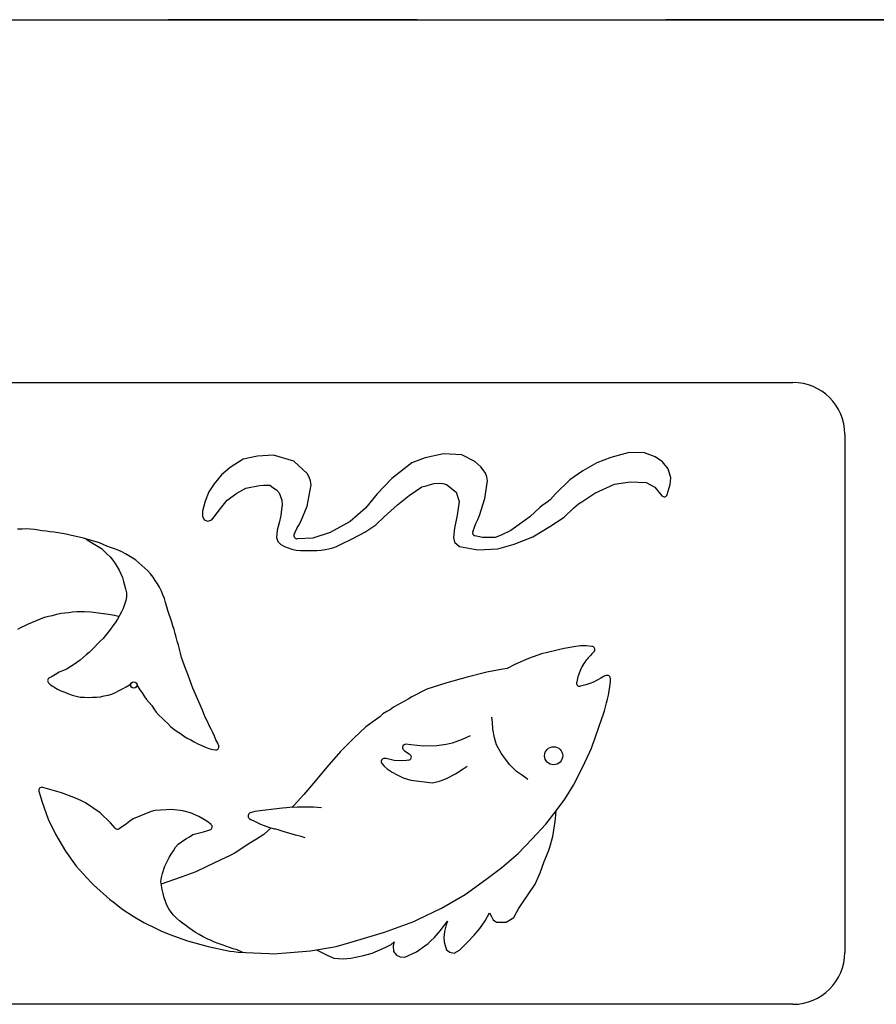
# Model space of a CAD drawing. Header units: feet. Extents: x 6 to 310, y -41 to 128.
# Tile 29 of 44: x 258.345 to 258.689, y 18.739 to 19.135. Entities that reach past the tile are written whole.
import ezdxf

# ---------------------------------------------------------------- set-up
doc = ezdxf.new("R2010")
doc.units = ezdxf.units.FT
doc.header["$MEASUREMENT"] = 0
doc.linetypes.add('F', pattern=[0.15000000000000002, 0.1, -0.05])
doc.layers.add('D-HATCH-PATT', color=247, linetype='Continuous')
doc.layers.add('DETAIL', color=1, linetype='Continuous')

msp = doc.modelspace()

# ---------------------------------------------------------------- linework, layer by layer
at = {"layer": 'D-HATCH-PATT', "linetype": 'F', "ltscale": 0.0125}
msp.add_line((260.5046825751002, 19.1351757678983), (255.4317659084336, 19.1351757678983), dxfattribs=at)
at = {"layer": 'D-HATCH-PATT', "linetype": 'Continuous', "flags": 128}
msp.add_lwpolyline([(255.5932242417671, 19.1351757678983), (260.3432242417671, 19.1351757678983)], dxfattribs=at)
at = {"layer": 'DETAIL'}
for p, q in [((257.2807242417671, 18.98934243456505), (258.6557242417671, 18.98934243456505)), ((258.6765575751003, 18.96850910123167), (258.6765575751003, 18.7601757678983)), ((258.5152861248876, 18.96066915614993), (258.5079101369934, 18.95904486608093)), ((258.5226391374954, 18.96023791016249), (258.5152861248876, 18.96066915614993)), ((258.5899038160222, 18.96124526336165), (258.5825280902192, 18.95913225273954)), ((258.5961093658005, 18.96098520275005), (258.5899038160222, 18.96124526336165)), ((258.6003198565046, 18.95947539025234), (258.5961093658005, 18.96098520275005)), ((258.4348387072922, 18.95846855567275), (258.4295709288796, 18.95510541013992)), ((258.440605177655, 18.95974800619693), (258.4348387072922, 18.95846855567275)), ((258.4469850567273, 18.96016626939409), (258.440605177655, 18.95974800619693)), ((258.4552017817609, 18.95773130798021), (258.4469850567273, 18.96016626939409)), ((258.4605713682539, 18.95277707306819), (258.4552017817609, 18.95773130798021)), ((258.5025697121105, 18.95695862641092), (258.4946083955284, 18.95079254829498)), ((258.5079101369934, 18.95904486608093), (258.5025697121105, 18.95695862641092)), ((258.5278501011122, 18.95761685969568), (258.5226391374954, 18.96023791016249)), ((258.5291247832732, 18.95651993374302), (258.5278501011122, 18.95761685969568)), ((258.5302870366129, 18.95538403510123), (258.5291247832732, 18.95651993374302)), ((258.5769298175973, 18.95703968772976), (258.571237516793, 18.95375112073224)), ((258.5825280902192, 18.95913225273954), (258.5769298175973, 18.95703968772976)), ((258.6033107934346, 18.95746894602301), (258.6003198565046, 18.95947539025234)), ((258.6055289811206, 18.95460070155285), (258.6033107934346, 18.95746894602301)), ((258.4295709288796, 18.95510541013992), (258.4261283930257, 18.95217357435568)), ((258.4613778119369, 18.95130646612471), (258.4605713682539, 18.95277707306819)), ((258.5313030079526, 18.95416382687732), (258.5302870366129, 18.95538403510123)), ((258.5322122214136, 18.95287264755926), (258.5313030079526, 18.95416382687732)), ((258.5327407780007, 18.95136549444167), (258.5322122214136, 18.95287264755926)), ((258.571237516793, 18.95375112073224), (258.5660860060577, 18.95021180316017)), ((258.6066534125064, 18.95099150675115), (258.6055289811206, 18.95460070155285)), ((258.4231979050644, 18.94856569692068), (258.4210502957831, 18.94531109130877)), ((258.4261283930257, 18.95217357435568), (258.4231979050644, 18.94856569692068)), ((258.4618589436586, 18.94979472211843), (258.4613778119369, 18.95130646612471)), ((258.4620684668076, 18.94817519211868), (258.4618589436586, 18.94979472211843)), ((258.4946083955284, 18.95079254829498), (258.4886543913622, 18.94449593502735)), ((258.5100373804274, 18.94836473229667), (258.5116025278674, 18.94868775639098)), ((258.5116025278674, 18.94868775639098), (258.5134563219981, 18.94887911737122)), ((258.5134563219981, 18.94887911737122), (258.5150694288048, 18.94875236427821)), ((258.5150694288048, 18.94875236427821), (258.5165633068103, 18.94826680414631)), ((258.5319731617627, 18.94270118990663), (258.5329854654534, 18.94978392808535)), ((258.5329854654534, 18.94978392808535), (258.5327407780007, 18.95136549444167)), ((258.5660860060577, 18.95021180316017), (258.5603105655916, 18.94454093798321)), ((258.5840553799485, 18.948477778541), (258.5903316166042, 18.94934483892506)), ((258.5903316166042, 18.94934483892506), (258.5967844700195, 18.94915779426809)), ((258.5967844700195, 18.94915779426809), (258.6002237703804, 18.94725744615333)), ((258.606343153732, 18.94825033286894), (258.6066534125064, 18.95099150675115)), ((258.4210502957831, 18.94531109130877), (258.4194813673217, 18.94167790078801)), ((258.4283425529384, 18.9420775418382), (258.4322858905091, 18.94479091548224)), ((258.4322858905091, 18.94479091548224), (258.4358267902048, 18.94684520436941)), ((258.4358267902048, 18.94684520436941), (258.4414268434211, 18.94793901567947)), ((258.4414268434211, 18.94793901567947), (258.442982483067, 18.94808644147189)), ((258.442982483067, 18.94808644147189), (258.445464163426, 18.94805138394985)), ((258.445464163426, 18.94805138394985), (258.4467756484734, 18.94713361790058)), ((258.4467756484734, 18.94713361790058), (258.4481380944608, 18.94613602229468)), ((258.4481380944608, 18.94613602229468), (258.4492132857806, 18.94493265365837)), ((258.4492132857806, 18.94493265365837), (258.449810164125, 18.94347696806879)), ((258.4605674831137, 18.93960182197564), (258.4620684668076, 18.94817519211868)), ((258.5015107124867, 18.94392778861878), (258.5066625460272, 18.94731482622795)), ((258.5066625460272, 18.94731482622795), (258.508356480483, 18.94778507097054)), ((258.508356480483, 18.94778507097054), (258.5100373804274, 18.94836473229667)), ((258.5165633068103, 18.94826680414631), (258.5203441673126, 18.94521970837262)), ((258.5203441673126, 18.94521970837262), (258.5215649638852, 18.94153239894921)), ((258.5709351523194, 18.94140778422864), (258.5760496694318, 18.94482628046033)), ((258.5760496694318, 18.94482628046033), (258.5840553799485, 18.948477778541)), ((258.6002237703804, 18.94725744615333), (258.6030648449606, 18.9438110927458)), ((258.6052334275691, 18.94427047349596), (258.606343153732, 18.94825033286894)), ((258.4194813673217, 18.94167790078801), (258.4185193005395, 18.93764317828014)), ((258.4256449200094, 18.93871025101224), (258.4283425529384, 18.9420775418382)), ((258.449810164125, 18.94347696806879), (258.4502836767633, 18.94198672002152)), ((258.4502836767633, 18.94198672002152), (258.4505359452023, 18.94012594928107)), ((258.4886543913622, 18.94449593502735), (258.4839792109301, 18.93874835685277)), ((258.4968563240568, 18.94014776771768), (258.5015107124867, 18.94392778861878)), ((258.5215649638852, 18.94153239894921), (258.5208123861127, 18.93592128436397)), ((258.5297988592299, 18.9358644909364), (258.5319731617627, 18.94270118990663)), ((258.5568027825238, 18.94109610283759), (258.5553951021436, 18.94018528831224)), ((258.5581671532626, 18.94212238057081), (258.5568027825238, 18.94109610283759)), ((258.5591936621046, 18.94335030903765), (258.5581671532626, 18.94212238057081)), ((258.5603105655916, 18.94454093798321), (258.5591936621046, 18.94335030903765)), ((258.5695019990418, 18.94057623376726), (258.5709351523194, 18.94140778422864)), ((258.4185193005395, 18.93764317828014), (258.4184622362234, 18.93556510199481)), ((258.4232145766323, 18.93531034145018), (258.4256449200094, 18.93871025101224)), ((258.450273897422, 18.93823750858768), (258.4498957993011, 18.93590070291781)), ((258.4505359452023, 18.94012594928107), (258.450273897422, 18.93823750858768)), ((258.4580248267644, 18.9333968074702), (258.4605674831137, 18.93960182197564)), ((258.4839792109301, 18.93874835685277), (258.4778329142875, 18.93345101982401)), ((258.4915242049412, 18.93527778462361), (258.4968563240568, 18.94014776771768)), ((258.5542011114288, 18.93915744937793), (258.5500469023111, 18.93532006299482)), ((258.5553951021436, 18.94018528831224), (258.5542011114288, 18.93915744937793)), ((258.5637420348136, 18.93514041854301), (258.5676122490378, 18.93887543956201)), ((258.5676122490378, 18.93887543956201), (258.5695019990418, 18.94057623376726)), ((258.4184622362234, 18.93556510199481), (258.4191986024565, 18.93417474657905)), ((258.4191986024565, 18.93417474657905), (258.4206534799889, 18.93354390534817)), ((258.4206534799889, 18.93354390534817), (258.4221905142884, 18.93410442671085)), ((258.4221905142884, 18.93410442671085), (258.4232145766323, 18.93531034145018)), ((258.4492428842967, 18.93296552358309), (258.4484809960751, 18.92991454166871)), ((258.4498957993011, 18.93590070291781), (258.4492428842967, 18.93296552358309)), ((258.4571707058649, 18.93199122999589), (258.4580248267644, 18.9333968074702)), ((258.4778329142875, 18.93345101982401), (258.4698006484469, 18.92903947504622)), ((258.4881779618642, 18.93205326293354), (258.4915242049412, 18.93527778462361)), ((258.5208123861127, 18.93592128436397), (258.5197859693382, 18.93070215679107)), ((258.5282516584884, 18.93263883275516), (258.5291138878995, 18.93425658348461)), ((258.5291138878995, 18.93425658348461), (258.5297988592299, 18.9358644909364)), ((258.5500469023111, 18.93532006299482), (258.5423470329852, 18.92981344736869)), ((258.5579853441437, 18.93145578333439), (258.5637420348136, 18.93514041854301)), ((258.3460690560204, 18.93041397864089), (258.344182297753, 18.93035133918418)), ((258.3476707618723, 18.93043753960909), (258.3460690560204, 18.93041397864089)), ((258.3492737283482, 18.93041816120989), (258.3476707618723, 18.93043753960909)), ((258.3509407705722, 18.93020194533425), (258.3492737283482, 18.93041816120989)), ((258.3525028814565, 18.92999760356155), (258.3509407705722, 18.93020194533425)), ((258.3540531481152, 18.92974545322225), (258.3525028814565, 18.92999760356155)), ((258.355680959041, 18.92950705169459), (258.3540531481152, 18.92974545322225)), ((258.3573097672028, 18.92929167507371), (258.355680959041, 18.92950705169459)), ((258.3589269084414, 18.92909201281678), (258.3573097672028, 18.92929167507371)), ((258.3605166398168, 18.92883924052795), (258.3589269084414, 18.92909201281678)), ((258.3620680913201, 18.92855176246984), (258.3605166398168, 18.92883924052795)), ((258.4484809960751, 18.92991454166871), (258.4482081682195, 18.92696925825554)), ((258.455315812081, 18.92819456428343), (258.4563914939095, 18.9306357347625)), ((258.4563914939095, 18.9306357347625), (258.4571707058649, 18.93199122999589)), ((258.4698006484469, 18.92903947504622), (258.4628141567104, 18.92678597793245)), ((258.4789163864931, 18.92659112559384), (258.4836837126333, 18.92915342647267)), ((258.4836837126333, 18.92915342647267), (258.4881779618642, 18.93205326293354)), ((258.5197859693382, 18.93070215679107), (258.519270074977, 18.9270079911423)), ((258.5270614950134, 18.92932265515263), (258.5277006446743, 18.93113462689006)), ((258.5277006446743, 18.93113462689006), (258.5282516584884, 18.93263883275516)), ((258.5423470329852, 18.92981344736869), (258.5385338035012, 18.92796354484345)), ((258.551190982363, 18.92729405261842), (258.5579853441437, 18.93145578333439)), ((258.363692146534, 18.92829872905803), (258.3620680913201, 18.92855176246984)), ((258.3652375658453, 18.92793781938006), (258.363692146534, 18.92829872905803)), ((258.3707094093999, 18.92669594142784), (258.3652375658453, 18.92793781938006)), ((258.3770597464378, 18.92481630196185), (258.3707094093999, 18.92669594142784)), ((258.3717080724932, 18.92640034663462), (258.3738095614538, 18.92498308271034)), ((258.3738095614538, 18.92498308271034), (258.3751838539, 18.92423385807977)), ((258.3785368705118, 18.92416020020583), (258.3770597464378, 18.92481630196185)), ((258.4482081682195, 18.92696925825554), (258.4487724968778, 18.92536055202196)), ((258.4487724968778, 18.92536055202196), (258.4499989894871, 18.92421319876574)), ((258.4628141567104, 18.92678597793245), (258.4565279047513, 18.92644238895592)), ((258.4739597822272, 18.92423013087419), (258.4789163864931, 18.92659112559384)), ((258.519270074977, 18.9270079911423), (258.5197144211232, 18.92507332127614)), ((258.5197144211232, 18.92507332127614), (258.5217856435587, 18.92341422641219)), ((258.531028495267, 18.92694723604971), (258.5279467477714, 18.92769180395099)), ((258.5360235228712, 18.92695638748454), (258.531028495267, 18.92694723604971)), ((258.5385338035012, 18.92796354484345), (258.5360235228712, 18.92695638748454)), ((258.5436664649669, 18.92433716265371), (258.551190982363, 18.92729405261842)), ((258.3751838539, 18.92423385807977), (258.3765377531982, 18.92344929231)), ((258.3765377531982, 18.92344929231), (258.3778190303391, 18.92255156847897)), ((258.3778190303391, 18.92255156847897), (258.379005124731, 18.92149606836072)), ((258.3800326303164, 18.92357087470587), (258.3785368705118, 18.92416020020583)), ((258.379005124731, 18.92149606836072), (258.3801206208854, 18.92033030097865)), ((258.3815565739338, 18.92295861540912), (258.3800326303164, 18.92357087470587)), ((258.3830434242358, 18.92247688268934), (258.3815565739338, 18.92295861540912)), ((258.3845862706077, 18.92196572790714), (258.3830434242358, 18.92247688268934)), ((258.3860938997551, 18.92128075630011), (258.3845862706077, 18.92196572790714)), ((258.3874772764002, 18.92048745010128), (258.3860938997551, 18.92128075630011)), ((258.4499989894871, 18.92421319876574), (258.4513688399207, 18.92339590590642)), ((258.4513688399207, 18.92339590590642), (258.4528396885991, 18.92281105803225)), ((258.4528396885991, 18.92281105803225), (258.4543971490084, 18.92231772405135)), ((258.4543971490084, 18.92231772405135), (258.4560460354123, 18.9219675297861)), ((258.4560460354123, 18.9219675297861), (258.4577945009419, 18.92180763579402)), ((258.4577945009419, 18.92180763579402), (258.4594332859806, 18.92182252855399)), ((258.4594332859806, 18.92182252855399), (258.4610601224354, 18.92184038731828)), ((258.4610601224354, 18.92184038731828), (258.4627888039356, 18.92180647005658)), ((258.4627888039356, 18.92180647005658), (258.4644498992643, 18.92181008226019)), ((258.4644498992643, 18.92181008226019), (258.4660956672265, 18.92188588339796)), ((258.4660956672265, 18.92188588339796), (258.4677317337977, 18.92216688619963)), ((258.4677317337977, 18.92216688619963), (258.4692799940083, 18.92251358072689)), ((258.4692799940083, 18.92251358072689), (258.4708416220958, 18.92289945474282)), ((258.4708416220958, 18.92289945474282), (258.4723574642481, 18.92342193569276)), ((258.4723574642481, 18.92342193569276), (258.4739597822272, 18.92423013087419)), ((258.5217856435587, 18.92341422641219), (258.5291419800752, 18.92205431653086)), ((258.5291419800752, 18.92205431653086), (258.5371055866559, 18.92242568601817)), ((258.5371055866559, 18.92242568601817), (258.5436664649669, 18.92433716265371)), ((258.3801206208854, 18.92033030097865), (258.3813353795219, 18.91918466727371)), ((258.3813353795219, 18.91918466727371), (258.3824084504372, 18.91790729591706)), ((258.3824084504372, 18.91790729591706), (258.3833332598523, 18.91657826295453)), ((258.3888174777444, 18.91961539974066), (258.3874772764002, 18.92048745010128)), ((258.390166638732, 18.91877159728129), (258.3888174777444, 18.91961539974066)), ((258.3916752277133, 18.91785194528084), (258.390166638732, 18.91877159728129)), ((258.3929107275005, 18.91686866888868), (258.3916752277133, 18.91785194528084)), ((258.3833332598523, 18.91657826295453), (258.3841704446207, 18.91515626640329)), ((258.3841704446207, 18.91515626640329), (258.3850405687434, 18.91384928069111)), ((258.3850405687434, 18.91384928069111), (258.3857058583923, 18.91241586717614)), ((258.3940875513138, 18.91581533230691), (258.3929107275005, 18.91686866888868)), ((258.395328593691, 18.9146718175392), (258.3940875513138, 18.91581533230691)), ((258.3964632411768, 18.91356276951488), (258.395328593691, 18.9146718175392)), ((258.3975956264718, 18.91237334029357), (258.3964632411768, 18.91356276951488)), ((258.3857058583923, 18.91241586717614), (258.3862972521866, 18.91093382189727)), ((258.3862972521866, 18.91093382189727), (258.3867708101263, 18.90937884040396)), ((258.3867708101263, 18.90937884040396), (258.3870937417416, 18.90784287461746)), ((258.3986154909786, 18.91107384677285), (258.3975956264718, 18.91237334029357)), ((258.3994698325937, 18.90976279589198), (258.3986154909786, 18.91107384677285)), ((258.4003530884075, 18.90841750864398), (258.3994698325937, 18.90976279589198)), ((258.3870937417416, 18.90784287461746), (258.3875051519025, 18.90631623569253)), ((258.3875051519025, 18.90631623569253), (258.3878865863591, 18.90478682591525)), ((258.4011334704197, 18.90704384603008), (258.4003530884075, 18.90841750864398)), ((258.4019461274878, 18.90548801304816), (258.4011334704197, 18.90704384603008)), ((258.4025683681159, 18.90400380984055), (258.4019461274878, 18.90548801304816)), ((258.3876003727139, 18.90162337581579), (258.387094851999, 18.90009168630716)), ((258.3878778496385, 18.90318828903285), (258.3876003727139, 18.90162337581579)), ((258.3878865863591, 18.90478682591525), (258.3878778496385, 18.90318828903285)), ((258.4031354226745, 18.90242985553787), (258.4025683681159, 18.90400380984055)), ((258.4036141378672, 18.90085294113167), (258.4031354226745, 18.90242985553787)), ((258.3646804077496, 18.89690718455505), (258.366275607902, 18.89712509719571)), ((258.366275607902, 18.89712509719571), (258.3679258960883, 18.89726136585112)), ((258.3679258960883, 18.89726136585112), (258.3695243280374, 18.89730337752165)), ((258.3695243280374, 18.89730337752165), (258.3711081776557, 18.89728441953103)), ((258.3711081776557, 18.89728441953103), (258.3735657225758, 18.89717780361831)), ((258.3735657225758, 18.89717780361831), (258.3807250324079, 18.89623492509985)), ((258.3865613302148, 18.89852455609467), (258.3859761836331, 18.89706255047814)), ((258.387094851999, 18.90009168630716), (258.3865613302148, 18.89852455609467)), ((258.4040950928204, 18.89917740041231), (258.4036141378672, 18.90085294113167)), ((258.4045746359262, 18.89766030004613), (258.4040950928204, 18.89917740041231)), ((258.4050934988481, 18.89603590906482), (258.4045746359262, 18.89766030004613)), ((258.3501108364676, 18.89302316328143), (258.3517115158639, 18.8936901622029)), ((258.3517115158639, 18.8936901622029), (258.3533253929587, 18.89433284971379)), ((258.3533253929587, 18.89433284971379), (258.3549350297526, 18.89492781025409)), ((258.3549350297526, 18.89492781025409), (258.3565522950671, 18.89537939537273)), ((258.3565522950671, 18.89537939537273), (258.3581522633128, 18.89571366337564)), ((258.3581522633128, 18.89571366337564), (258.3598923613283, 18.89613115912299)), ((258.3598923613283, 18.89613115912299), (258.3615759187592, 18.8965310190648)), ((258.3615759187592, 18.8965310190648), (258.363126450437, 18.89673593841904)), ((258.363126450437, 18.89673593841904), (258.3646804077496, 18.89690718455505)), ((258.3807250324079, 18.89623492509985), (258.383101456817, 18.89584098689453)), ((258.383101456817, 18.89584098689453), (258.3849693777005, 18.89530938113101)), ((258.3843520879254, 18.89424217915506), (258.3834188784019, 18.89275275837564)), ((258.3851489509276, 18.89561983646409), (258.3843520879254, 18.89424217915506)), ((258.3859761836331, 18.89706255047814), (258.3851489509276, 18.89561983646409)), ((258.4055500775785, 18.89453378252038), (258.4050934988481, 18.89603590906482)), ((258.406083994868, 18.89302504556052), (258.4055500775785, 18.89453378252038)), ((258.3442768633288, 18.89020458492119), (258.3457550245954, 18.89097555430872)), ((258.3457550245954, 18.89097555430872), (258.347163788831, 18.89167963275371)), ((258.347163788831, 18.89167963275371), (258.3486119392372, 18.89229041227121)), ((258.3486119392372, 18.89229041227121), (258.3501108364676, 18.89302316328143)), ((258.3815284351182, 18.89017464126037), (258.3805649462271, 18.88891344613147)), ((258.3824710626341, 18.89144610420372), (258.3815284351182, 18.89017464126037)), ((258.3834188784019, 18.89275275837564), (258.3824710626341, 18.89144610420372)), ((258.4066076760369, 18.89155257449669), (258.406083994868, 18.89302504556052)), ((258.4071149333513, 18.88995786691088), (258.4066076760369, 18.89155257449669)), ((258.4075159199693, 18.88842557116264), (258.4071149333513, 18.88995786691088)), ((258.3773896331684, 18.88531169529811), (258.3762356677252, 18.88420844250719)), ((258.3785268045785, 18.88640943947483), (258.3773896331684, 18.88531169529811)), ((258.379539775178, 18.88763497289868), (258.3785268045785, 18.88640943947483)), ((258.3805649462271, 18.88891344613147), (258.379539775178, 18.88763497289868)), ((258.4079418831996, 18.88690278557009), (258.4075159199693, 18.88842557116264)), ((258.4083490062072, 18.8852928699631), (258.4079418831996, 18.88690278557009)), ((258.4087711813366, 18.88369832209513), (258.4083490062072, 18.8852928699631)), ((258.374018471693, 18.88189106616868), (258.3728725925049, 18.88082097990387)), ((258.3751546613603, 18.88304448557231), (258.374018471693, 18.88189106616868)), ((258.3762356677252, 18.88420844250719), (258.3751546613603, 18.88304448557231)), ((258.4091948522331, 18.88213831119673), (258.4087711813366, 18.88369832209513)), ((258.4096436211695, 18.88051546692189), (258.4091948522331, 18.88213831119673)), ((258.562036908, 18.8820454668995), (258.5565386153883, 18.88070689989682)), ((258.5637724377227, 18.88236693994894), (258.562036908, 18.8820454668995)), ((258.5685479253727, 18.88318516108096), (258.5637724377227, 18.88236693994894)), ((258.5703812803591, 18.88340591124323), (258.5685479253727, 18.88318516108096)), ((258.5726056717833, 18.8833900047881), (258.5703812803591, 18.88340591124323)), ((258.5749704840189, 18.88320144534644), (258.5726056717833, 18.8833900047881)), ((258.369261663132, 18.87773616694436), (258.367995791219, 18.87678446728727)), ((258.3704840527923, 18.87873982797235), (258.369261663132, 18.87773616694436)), ((258.3716595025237, 18.87977199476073), (258.3704840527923, 18.87873982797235)), ((258.3728725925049, 18.88082097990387), (258.3716595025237, 18.87977199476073)), ((258.4100867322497, 18.8788027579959), (258.4096436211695, 18.88051546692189)), ((258.4105704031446, 18.87728384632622), (258.4100867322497, 18.8788027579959)), ((258.5494207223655, 18.8784212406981), (258.5439738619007, 18.87601147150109)), ((258.5550212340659, 18.88031490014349), (258.5494207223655, 18.8784212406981)), ((258.5565386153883, 18.88070689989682), (258.5550212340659, 18.88031490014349)), ((258.3622668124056, 18.87344496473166), (258.3608117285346, 18.87280883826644)), ((258.3638987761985, 18.87410735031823), (258.3622668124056, 18.87344496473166)), ((258.3652487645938, 18.87499271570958), (258.3638987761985, 18.87410735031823)), ((258.3666134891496, 18.87582356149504), (258.3652487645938, 18.87499271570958)), ((258.367995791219, 18.87678446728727), (258.3666134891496, 18.87582356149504)), ((258.4111310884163, 18.87581032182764), (258.4105704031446, 18.87728384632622)), ((258.4116708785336, 18.87428992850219), (258.4111310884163, 18.87581032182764)), ((258.4123222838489, 18.87272711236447), (258.4116708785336, 18.87428992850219)), ((258.5391947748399, 18.87401708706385), (258.5327261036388, 18.87289631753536)), ((258.5408496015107, 18.87439281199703), (258.5391947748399, 18.87401708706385)), ((258.5439738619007, 18.87601147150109), (258.5408496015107, 18.87439281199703)), ((258.3580765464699, 18.87116517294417), (258.356936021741, 18.87059300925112)), ((258.3594084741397, 18.87198766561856), (258.3580765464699, 18.87116517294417)), ((258.3608117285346, 18.87280883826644), (258.3594084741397, 18.87198766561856)), ((258.4128450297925, 18.8712455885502), (258.4123222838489, 18.87272711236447)), ((258.4145697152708, 18.86643394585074), (258.4128450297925, 18.8712455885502)), ((258.5247603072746, 18.87088950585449), (258.5166561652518, 18.86852430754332)), ((258.5327261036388, 18.87289631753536), (258.5247603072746, 18.87088950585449)), ((258.5771073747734, 18.86971186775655), (258.5756219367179, 18.86888883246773)), ((258.5785304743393, 18.87042103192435), (258.5771073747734, 18.86971186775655)), ((258.5798812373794, 18.8712303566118), (258.5785304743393, 18.87042103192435)), ((258.5806959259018, 18.87151223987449), (258.5798812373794, 18.8712303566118)), ((258.582362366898, 18.86885555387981), (258.5823546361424, 18.87033747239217)), ((258.3566097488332, 18.86859474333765), (258.3573764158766, 18.86782302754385)), ((258.3573764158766, 18.86782302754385), (258.3587429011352, 18.86695309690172)), ((258.3587429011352, 18.86695309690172), (258.3602053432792, 18.86606462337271)), ((258.3602053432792, 18.86606462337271), (258.3616062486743, 18.86536581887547)), ((258.3835285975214, 18.86467882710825), (258.3849637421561, 18.86545613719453)), ((258.3849637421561, 18.86545613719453), (258.3863667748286, 18.8661782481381)), ((258.3863667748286, 18.8661782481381), (258.3878283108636, 18.86690691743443)), ((258.3878283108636, 18.86690691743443), (258.3890970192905, 18.86784262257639)), ((258.3890970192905, 18.86784262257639), (258.3900917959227, 18.86866409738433)), ((258.392044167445, 18.86817474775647), (258.3924599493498, 18.86716140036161)), ((258.3924599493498, 18.86716140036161), (258.3932983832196, 18.86581833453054)), ((258.3932983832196, 18.86581833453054), (258.3941801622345, 18.8645172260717)), ((258.4184092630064, 18.85760339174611), (258.4145697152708, 18.86643394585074)), ((258.5086551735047, 18.86599965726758), (258.5025993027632, 18.8629145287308)), ((258.5166561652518, 18.86852430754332), (258.5086551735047, 18.86599965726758)), ((258.5709177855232, 18.86732411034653), (258.5702070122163, 18.86719992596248)), ((258.5725209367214, 18.8677693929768), (258.5709177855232, 18.86732411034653)), ((258.5741083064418, 18.86831089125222), (258.5725209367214, 18.8677693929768)), ((258.5756219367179, 18.86888883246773), (258.5741083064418, 18.86831089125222)), ((258.5815467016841, 18.86368645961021), (258.582362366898, 18.86885555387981)), ((258.3616062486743, 18.86536581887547), (258.3631398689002, 18.86479209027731)), ((258.3631398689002, 18.86479209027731), (258.3646253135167, 18.86414635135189)), ((258.3646253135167, 18.86414635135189), (258.3661491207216, 18.8636280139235)), ((258.3661491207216, 18.8636280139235), (258.3677392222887, 18.8631582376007)), ((258.3677392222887, 18.8631582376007), (258.3693244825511, 18.8628805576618)), ((258.3693244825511, 18.8628805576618), (258.3709922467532, 18.86287519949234)), ((258.3709922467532, 18.86287519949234), (258.3726746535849, 18.86274422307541)), ((258.3726746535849, 18.86274422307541), (258.3742584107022, 18.86275444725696)), ((258.3742584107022, 18.86275444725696), (258.3758227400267, 18.86279550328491)), ((258.3758227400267, 18.86279550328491), (258.3774322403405, 18.86296135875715)), ((258.3774322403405, 18.86296135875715), (258.3789872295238, 18.86331304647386)), ((258.3789872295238, 18.86331304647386), (258.3805254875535, 18.86367320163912)), ((258.3805254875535, 18.86367320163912), (258.3820860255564, 18.86406523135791)), ((258.3820860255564, 18.86406523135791), (258.3835285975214, 18.86467882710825)), ((258.3941801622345, 18.8645172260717), (258.3950170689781, 18.86318277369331)), ((258.3950170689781, 18.86318277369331), (258.3959213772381, 18.86186915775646)), ((258.3959213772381, 18.86186915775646), (258.3970578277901, 18.86066394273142)), ((258.5010452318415, 18.86207043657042), (258.4952536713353, 18.85876174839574)), ((258.5025993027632, 18.8629145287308), (258.5010452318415, 18.86207043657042)), ((258.5808668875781, 18.86048753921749), (258.5811893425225, 18.86203502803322)), ((258.5811893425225, 18.86203502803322), (258.5815467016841, 18.86368645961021)), ((258.3970578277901, 18.86066394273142), (258.3980425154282, 18.85944835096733)), ((258.3980425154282, 18.85944835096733), (258.3989461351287, 18.85808128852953)), ((258.3989461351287, 18.85808128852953), (258.3998072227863, 18.85675366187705)), ((258.4190482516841, 18.85608915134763), (258.4184092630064, 18.85760339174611)), ((258.4939146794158, 18.85778565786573), (258.4925285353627, 18.85703988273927)), ((258.4952536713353, 18.85876174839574), (258.4939146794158, 18.85778565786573)), ((258.5799780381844, 18.85737217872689), (258.5804514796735, 18.85890580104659)), ((258.5804514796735, 18.85890580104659), (258.5808668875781, 18.86048753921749)), ((258.3998072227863, 18.85675366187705), (258.4009682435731, 18.85551726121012)), ((258.4009682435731, 18.85551726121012), (258.4021398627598, 18.854450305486)), ((258.4021398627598, 18.854450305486), (258.4032792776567, 18.8533573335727)), ((258.4196852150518, 18.85457201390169), (258.4190482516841, 18.85608915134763)), ((258.4204546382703, 18.85302375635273), (258.4196852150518, 18.85457201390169)), ((258.4897508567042, 18.85496977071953), (258.4841166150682, 18.85086633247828)), ((258.4909122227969, 18.85605275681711), (258.4897508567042, 18.85496977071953)), ((258.4925285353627, 18.85703988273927), (258.4909122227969, 18.85605275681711)), ((258.5349958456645, 18.85281427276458), (258.5347915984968, 18.85476226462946)), ((258.576577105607, 18.84729170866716), (258.5789673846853, 18.85427078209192)), ((258.5789673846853, 18.85427078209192), (258.5794667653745, 18.85577979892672)), ((258.5794667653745, 18.85577979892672), (258.5799780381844, 18.85737217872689)), ((258.4032792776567, 18.8533573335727), (258.4044794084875, 18.8522154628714)), ((258.4044794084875, 18.8522154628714), (258.4056539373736, 18.85102461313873)), ((258.4056539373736, 18.85102461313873), (258.4069661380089, 18.85001684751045)), ((258.4069661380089, 18.85001684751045), (258.4083134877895, 18.84906862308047)), ((258.4211378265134, 18.85146783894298), (258.4204546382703, 18.85302375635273)), ((258.421890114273, 18.84998763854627), (258.4211378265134, 18.85146783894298)), ((258.4226622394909, 18.84861759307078), (258.421890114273, 18.84998763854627)), ((258.4841166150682, 18.85086633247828), (258.4792522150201, 18.84627979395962)), ((258.5350781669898, 18.84990653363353), (258.5349958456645, 18.85281427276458)), ((258.5357604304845, 18.84645005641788), (258.5350781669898, 18.84990653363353)), ((258.4083134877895, 18.84906862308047), (258.4095961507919, 18.84815590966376)), ((258.4095961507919, 18.84815590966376), (258.4108935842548, 18.84724581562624)), ((258.4108935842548, 18.84724581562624), (258.4122691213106, 18.84637494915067)), ((258.4122691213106, 18.84637494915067), (258.4137441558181, 18.84560169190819)), ((258.4232551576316, 18.84712692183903), (258.4226622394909, 18.84861759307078)), ((258.4238683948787, 18.84567921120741), (258.4232551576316, 18.84712692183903)), ((258.4246414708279, 18.84429664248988), (258.4238683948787, 18.84567921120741)), ((258.4792522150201, 18.84627979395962), (258.4738781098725, 18.84097328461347)), ((258.5228579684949, 18.84580280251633), (258.5202139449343, 18.84489124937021)), ((258.5242982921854, 18.84651498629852), (258.5228579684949, 18.84580280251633)), ((258.5259720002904, 18.84733583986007), (258.5242982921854, 18.84651498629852)), ((258.5366588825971, 18.84365772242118), (258.5357604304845, 18.84645005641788)), ((258.5759254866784, 18.84561733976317), (258.576577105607, 18.84729170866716)), ((258.4137441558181, 18.84560169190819), (258.4151398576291, 18.84488927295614)), ((258.4151398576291, 18.84488927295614), (258.4166121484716, 18.84410282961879)), ((258.4166121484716, 18.84410282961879), (258.4181508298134, 18.84343605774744)), ((258.4181508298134, 18.84343605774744), (258.4196233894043, 18.84278422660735)), ((258.4196233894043, 18.84278422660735), (258.4210752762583, 18.84218459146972)), ((258.4210752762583, 18.84218459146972), (258.4226212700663, 18.84172730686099)), ((258.4226212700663, 18.84172730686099), (258.4236501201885, 18.84159015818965)), ((258.4250003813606, 18.8432267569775), (258.4246414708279, 18.84429664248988)), ((258.4991112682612, 18.84179873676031), (258.4996026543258, 18.84122399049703)), ((258.5022310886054, 18.84372086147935), (258.5001434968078, 18.84385832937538)), ((258.5072194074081, 18.84315879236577), (258.5022310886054, 18.84372086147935)), ((258.512562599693, 18.84324484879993), (258.5072194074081, 18.84315879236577)), ((258.5163992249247, 18.84383068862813), (258.512562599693, 18.84324484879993)), ((258.5187647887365, 18.8442790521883), (258.5163992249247, 18.84383068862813)), ((258.5202139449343, 18.84489124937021), (258.5187647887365, 18.8442790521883)), ((258.5385352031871, 18.84029729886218), (258.5366588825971, 18.84365772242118)), ((258.5741545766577, 18.84087437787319), (258.5747703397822, 18.84235704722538)), ((258.5747703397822, 18.84235704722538), (258.575329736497, 18.84388558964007)), ((258.575329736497, 18.84388558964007), (258.5759254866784, 18.84561733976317)), ((258.4738781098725, 18.84097328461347), (258.4684587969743, 18.83466097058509)), ((258.4922736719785, 18.83811637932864), (258.4916458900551, 18.83817009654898)), ((258.4954464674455, 18.83741925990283), (258.4922736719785, 18.83811637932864)), ((258.4996026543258, 18.84122399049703), (258.5015086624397, 18.84004594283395)), ((258.5015086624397, 18.84004594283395), (258.5019643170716, 18.83964423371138)), ((258.5398127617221, 18.83849631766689), (258.5385352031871, 18.84029729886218)), ((258.5419987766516, 18.83555890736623), (258.5398127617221, 18.83849631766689)), ((258.5710822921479, 18.83426955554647), (258.5741545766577, 18.84087437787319)), ((258.4684587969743, 18.83466097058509), (258.4638734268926, 18.82919462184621)), ((258.4905784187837, 18.83612516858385), (258.4914483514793, 18.83507958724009)), ((258.4914483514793, 18.83507958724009), (258.4927299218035, 18.8340727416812)), ((258.4927299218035, 18.8340727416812), (258.4946274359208, 18.83262027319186)), ((258.4983765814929, 18.83718183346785), (258.4954464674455, 18.83741925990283)), ((258.5004909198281, 18.83735715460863), (258.4983765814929, 18.83718183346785)), ((258.5013060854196, 18.83746798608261), (258.5004909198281, 18.83735715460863)), ((258.5201151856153, 18.83205082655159), (258.5232298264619, 18.83396737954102)), ((258.5232298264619, 18.83396737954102), (258.5247973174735, 18.83508677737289)), ((258.5446269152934, 18.83295626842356), (258.5419987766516, 18.83555890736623)), ((258.5675777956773, 18.82744596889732), (258.5710822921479, 18.83426955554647)), ((258.4946274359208, 18.83262027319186), (258.4966411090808, 18.83156541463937)), ((258.4966411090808, 18.83156541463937), (258.4991439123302, 18.83040806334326)), ((258.4991439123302, 18.83040806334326), (258.502182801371, 18.82942061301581)), ((258.5151818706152, 18.82952258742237), (258.5167284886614, 18.83025109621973)), ((258.5167284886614, 18.83025109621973), (258.5201151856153, 18.83205082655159)), ((258.5465988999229, 18.83155633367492), (258.5446269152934, 18.83295626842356)), ((258.5479337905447, 18.83072143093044), (258.5465988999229, 18.83155633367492)), ((258.5492162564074, 18.82966647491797), (258.5479337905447, 18.83072143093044)), ((258.3617858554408, 18.82431864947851), (258.354255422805, 18.82654169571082)), ((258.4638734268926, 18.82919462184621), (258.4592412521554, 18.82374262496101)), ((258.502182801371, 18.82942061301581), (258.51094952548, 18.82840452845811)), ((258.51094952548, 18.82840452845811), (258.5137053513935, 18.82899310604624)), ((258.5137053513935, 18.82899310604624), (258.5151818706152, 18.82952258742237)), ((258.5640508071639, 18.82183837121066), (258.5675777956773, 18.82744596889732)), ((258.3527024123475, 18.82498976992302), (258.3540017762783, 18.82057690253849)), ((258.3668335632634, 18.82249002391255), (258.3617858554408, 18.82431864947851)), ((258.3683076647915, 18.82180800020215), (258.3668335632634, 18.82249002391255)), ((258.4592178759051, 18.82374262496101), (258.4553595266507, 18.8194449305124)), ((258.3540017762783, 18.82057690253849), (258.3564579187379, 18.81372914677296)), ((258.36987488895, 18.82112343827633), (258.3683076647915, 18.82180800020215)), ((258.3714923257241, 18.82039191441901), (258.36987488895, 18.82112343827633)), ((258.3774151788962, 18.81628224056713), (258.3714923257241, 18.82039191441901)), ((258.4506544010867, 18.81819712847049), (258.4471200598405, 18.81785397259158)), ((258.4522253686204, 18.81827236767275), (258.4506544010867, 18.81819712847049)), ((258.4546566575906, 18.81854321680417), (258.4522253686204, 18.81827236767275)), ((258.4553595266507, 18.8194449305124), (258.4544290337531, 18.81851785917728)), ((258.4546566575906, 18.81854321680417), (258.4565936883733, 18.8187734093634)), ((258.4565936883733, 18.8187734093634), (258.4582024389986, 18.8187715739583)), ((258.4582024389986, 18.8187715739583), (258.4597951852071, 18.81876688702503)), ((258.4597951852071, 18.81876688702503), (258.4614106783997, 18.81874846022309)), ((258.4614106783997, 18.81874846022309), (258.4630095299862, 18.81870930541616)), ((258.4630095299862, 18.81870930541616), (258.4647215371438, 18.81859752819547)), ((258.4647215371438, 18.81859752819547), (258.4662840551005, 18.81843388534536)), ((258.5605280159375, 18.81716709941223), (258.5640508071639, 18.82183837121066)), ((258.381539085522, 18.81224481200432), (258.3774151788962, 18.81628224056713)), ((258.3977805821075, 18.81680210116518), (258.3906664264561, 18.81392933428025)), ((258.3993247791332, 18.81726486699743), (258.3977805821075, 18.81680210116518)), ((258.4061695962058, 18.81769568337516), (258.3993247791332, 18.81726486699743)), ((258.4105882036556, 18.81711774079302), (258.4061695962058, 18.81769568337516)), ((258.4136579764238, 18.81628555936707), (258.4105882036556, 18.81711774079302)), ((258.4170186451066, 18.81490065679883), (258.4136579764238, 18.81628555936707)), ((258.4202057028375, 18.81294799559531), (258.4170186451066, 18.81490065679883)), ((258.4372709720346, 18.81410124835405), (258.4379010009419, 18.81362058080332)), ((258.4394636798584, 18.81688074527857), (258.4376397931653, 18.8162828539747)), ((258.4427626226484, 18.81731293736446), (258.4394636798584, 18.81688074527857)), ((258.4471200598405, 18.81785397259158), (258.4427626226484, 18.81731293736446)), ((258.5563856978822, 18.8117437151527), (258.5605280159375, 18.81716709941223)), ((258.5601721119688, 18.81279927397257), (258.5604044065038, 18.8155075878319)), ((258.5604044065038, 18.8155075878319), (258.5605280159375, 18.81716709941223)), ((258.3564579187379, 18.81372914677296), (258.3594415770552, 18.80770861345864)), ((258.3833570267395, 18.81013309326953), (258.381539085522, 18.81224481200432)), ((258.3879451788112, 18.81192760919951), (258.3850107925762, 18.80991739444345)), ((258.3892369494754, 18.81301973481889), (258.3879451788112, 18.81192760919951)), ((258.3906664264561, 18.81392933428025), (258.3892369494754, 18.81301973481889)), ((258.4218968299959, 18.81166977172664), (258.4202057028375, 18.81294799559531)), ((258.4379010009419, 18.81362058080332), (258.4393380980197, 18.81293960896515)), ((258.4393380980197, 18.81293960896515), (258.4418009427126, 18.8117713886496)), ((258.4418009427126, 18.8117713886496), (258.4432925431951, 18.81122702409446)), ((258.4432925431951, 18.81122702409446), (258.4454211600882, 18.81044770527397)), ((258.4461172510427, 18.81023664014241), (258.4447280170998, 18.80903639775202)), ((258.4454211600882, 18.81044770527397), (258.4473449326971, 18.80986438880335)), ((258.5509948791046, 18.80590107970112), (258.5563856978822, 18.8117437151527)), ((258.5597076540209, 18.80938080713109), (258.5601721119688, 18.81279927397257)), ((258.3594415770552, 18.80770861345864), (258.3633929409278, 18.80094808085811)), ((258.4117919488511, 18.8058677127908), (258.4131962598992, 18.80662559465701)), ((258.4131962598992, 18.80662559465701), (258.4146189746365, 18.80757334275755)), ((258.4146189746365, 18.80757334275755), (258.418805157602, 18.80874415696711)), ((258.418805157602, 18.80874415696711), (258.421469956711, 18.80946606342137)), ((258.4430543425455, 18.8076493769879), (258.4401594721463, 18.80572478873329)), ((258.4447280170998, 18.80903639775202), (258.4430543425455, 18.8076493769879)), ((258.4488610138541, 18.80941831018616), (258.4473449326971, 18.80986438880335)), ((258.4508482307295, 18.80882085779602), (258.4488610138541, 18.80941831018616)), ((258.4558050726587, 18.80729732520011), (258.4508482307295, 18.80882085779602)), ((258.4581579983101, 18.80674942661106), (258.4558050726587, 18.80729732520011)), ((258.4597349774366, 18.80629634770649), (258.4581579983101, 18.80674942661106)), ((258.5580658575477, 18.80254069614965), (258.5592678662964, 18.80682613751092)), ((258.5592678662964, 18.80682613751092), (258.5597076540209, 18.80938080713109)), ((258.4067504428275, 18.80105555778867), (258.4076453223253, 18.80247470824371)), ((258.4076453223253, 18.80247470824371), (258.4086658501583, 18.80376505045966)), ((258.4086658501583, 18.80376505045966), (258.4117919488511, 18.8058677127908)), ((258.4374643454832, 18.80406282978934), (258.4315459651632, 18.80027338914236)), ((258.4401594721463, 18.80572478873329), (258.4374643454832, 18.80406282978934)), ((258.5452880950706, 18.80000753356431), (258.5509948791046, 18.80590107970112)), ((258.5575005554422, 18.80096667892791), (258.5580658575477, 18.80254069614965)), ((258.3633929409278, 18.80094808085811), (258.3677407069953, 18.79487346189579)), ((258.4032990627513, 18.7949065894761), (258.4050403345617, 18.79832659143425)), ((258.4050403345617, 18.79832659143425), (258.4058178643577, 18.79970590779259)), ((258.4058178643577, 18.79970590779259), (258.4067504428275, 18.80105555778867)), ((258.4295631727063, 18.79919084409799), (258.4255956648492, 18.79729454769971)), ((258.4315459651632, 18.80027338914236), (258.4295631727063, 18.79919084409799)), ((258.5386850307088, 18.79440076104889), (258.5452880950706, 18.80000753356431)), ((258.5557730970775, 18.79673793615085), (258.5575005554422, 18.80096667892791)), ((258.3677407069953, 18.79487346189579), (258.3735744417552, 18.7884439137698)), ((258.4023779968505, 18.79188707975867), (258.4032990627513, 18.7949065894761)), ((258.4201513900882, 18.79471260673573), (258.4157400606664, 18.79262721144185)), ((258.4255956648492, 18.79729454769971), (258.4201513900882, 18.79471260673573)), ((258.5323342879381, 18.78946200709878), (258.5386850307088, 18.79440076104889)), ((258.5540952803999, 18.79213587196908), (258.5557730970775, 18.79673793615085)), ((258.4017567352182, 18.78873027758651), (258.4019880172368, 18.79029081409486)), ((258.4019880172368, 18.79029081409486), (258.4023779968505, 18.79188707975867)), ((258.4098334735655, 18.79051936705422), (258.4045621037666, 18.78857358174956)), ((258.4157400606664, 18.79262721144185), (258.4098334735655, 18.79051936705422)), ((258.5521034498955, 18.78759369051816), (258.5540952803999, 18.79213587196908)), ((258.3735744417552, 18.7884439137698), (258.3746648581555, 18.78731941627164)), ((258.3746648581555, 18.78731941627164), (258.3812938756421, 18.78151698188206)), ((258.4019291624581, 18.7871409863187), (258.4017567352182, 18.78873027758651)), ((258.4045621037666, 18.78857358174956), (258.4018771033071, 18.78762082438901)), ((258.4023064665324, 18.78551309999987), (258.4019291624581, 18.7871409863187)), ((258.5239487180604, 18.7835051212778), (258.5323342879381, 18.78946200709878)), ((258.5493608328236, 18.78352021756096), (258.5521034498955, 18.78759369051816)), ((258.4026694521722, 18.78385855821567), (258.4023064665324, 18.78551309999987)), ((258.4030691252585, 18.782133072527), (258.4026694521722, 18.78385855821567)), ((258.5145017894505, 18.77802157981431), (258.5239487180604, 18.7835051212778)), ((258.5475364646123, 18.78089161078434), (258.5493608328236, 18.78352021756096)), ((258.3812938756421, 18.78151698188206), (258.3825169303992, 18.78052516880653)), ((258.3825169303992, 18.78052516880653), (258.3864695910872, 18.77751866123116)), ((258.4036657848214, 18.78067861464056), (258.4030691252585, 18.782133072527)), ((258.4041239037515, 18.77914628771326), (258.4036657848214, 18.78067861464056)), ((258.4048810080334, 18.77771772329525), (258.4041239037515, 18.77914628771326)), ((258.5453880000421, 18.77772063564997), (258.5475364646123, 18.78089161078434)), ((258.3864695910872, 18.77751866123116), (258.3906303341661, 18.77476358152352)), ((258.3906303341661, 18.77476358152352), (258.3949521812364, 18.77223127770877)), ((258.405840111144, 18.77643158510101), (258.4048810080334, 18.77771772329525)), ((258.406801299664, 18.77516230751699), (258.405840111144, 18.77643158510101)), ((258.4079577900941, 18.77398731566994), (258.406801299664, 18.77516230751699)), ((258.5049586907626, 18.77338168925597), (258.5145017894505, 18.77802157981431)), ((258.5320742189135, 18.77283918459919), (258.5337484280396, 18.77606449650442)), ((258.5337484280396, 18.77606449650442), (258.5345618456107, 18.77465475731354)), ((258.5345618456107, 18.77465475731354), (258.5353289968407, 18.77324827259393)), ((258.5435857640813, 18.7742936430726), (258.5447013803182, 18.77629396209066)), ((258.5447013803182, 18.77629396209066), (258.5453880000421, 18.77772063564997)), ((258.3949521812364, 18.77223127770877), (258.3998831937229, 18.76983609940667)), ((258.4091803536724, 18.77286210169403), (258.4079577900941, 18.77398731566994)), ((258.4104824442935, 18.77191855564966), (258.4091803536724, 18.77286210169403)), ((258.4117548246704, 18.77100655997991), (258.4104824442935, 18.77191855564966)), ((258.413042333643, 18.77010232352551), (258.4117548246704, 18.77100655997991)), ((258.4930576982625, 18.76883053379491), (258.5033875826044, 18.77267677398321)), ((258.5033875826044, 18.77267677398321), (258.5049586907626, 18.77338168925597)), ((258.5139873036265, 18.76886006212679), (258.5157330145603, 18.77110151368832)), ((258.5157330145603, 18.77110151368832), (258.5169763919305, 18.77274616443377)), ((258.5163262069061, 18.77129291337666), (258.5157462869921, 18.76855472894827)), ((258.5169763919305, 18.77274616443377), (258.5163262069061, 18.77129291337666)), ((258.5298905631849, 18.76977369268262), (258.5320742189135, 18.77283918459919)), ((258.5353289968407, 18.77324827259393), (258.5366574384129, 18.77242111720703)), ((258.5366574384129, 18.77242111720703), (258.540436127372, 18.77240260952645)), ((258.540436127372, 18.77240260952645), (258.5435857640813, 18.7742936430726)), ((258.3998831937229, 18.76983609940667), (258.4017438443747, 18.76891408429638)), ((258.4017438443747, 18.76891408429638), (258.4053295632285, 18.76742687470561)), ((258.4053295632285, 18.76742687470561), (258.4123956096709, 18.76481080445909)), ((258.4143072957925, 18.76913188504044), (258.413042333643, 18.77010232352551)), ((258.4156938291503, 18.76817029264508), (258.4143072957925, 18.76913188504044)), ((258.4171412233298, 18.7673667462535), (258.4156938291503, 18.76817029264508)), ((258.41869527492, 18.76646276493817), (258.4171412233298, 18.7673667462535)), ((258.4203747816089, 18.76571050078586), (258.41869527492, 18.76646276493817)), ((258.4808887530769, 18.76516115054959), (258.4915659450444, 18.76834406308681)), ((258.4915659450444, 18.76834406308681), (258.4930576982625, 18.76883053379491)), ((258.5115665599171, 18.76612959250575), (258.5139873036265, 18.76886006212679)), ((258.5157462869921, 18.76855472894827), (258.5154943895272, 18.76623648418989)), ((258.5249663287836, 18.7642853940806), (258.5275691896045, 18.76711287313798)), ((258.5275691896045, 18.76711287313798), (258.5298905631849, 18.76977369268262)), ((258.4123956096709, 18.76481080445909), (258.4207925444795, 18.76253592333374)), ((258.4218869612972, 18.76504284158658), (258.4203747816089, 18.76571050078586)), ((258.4207925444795, 18.76253592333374), (258.4294698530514, 18.76067759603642)), ((258.4233372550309, 18.76433755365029), (258.4218869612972, 18.76504284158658)), ((258.4248165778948, 18.76374785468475), (258.4233372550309, 18.76433755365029)), ((258.4263110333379, 18.76326620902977), (258.4248165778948, 18.76374785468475)), ((258.4278378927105, 18.76273063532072), (258.4263110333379, 18.76326620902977)), ((258.4293507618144, 18.76221670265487), (258.4278378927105, 18.76273063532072)), ((258.4618089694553, 18.76082454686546), (258.4722277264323, 18.76255001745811)), ((258.4722277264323, 18.76255001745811), (258.4808887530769, 18.76516115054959)), ((258.4918380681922, 18.76218711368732), (258.4942263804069, 18.76344559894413)), ((258.4942263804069, 18.76344559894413), (258.4955166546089, 18.76450318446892)), ((258.4955166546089, 18.76450318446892), (258.4950411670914, 18.76298821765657)), ((258.4950411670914, 18.76298821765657), (258.495177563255, 18.76052041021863)), ((258.5045128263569, 18.76050136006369), (258.5078193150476, 18.76278958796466)), ((258.5078193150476, 18.76278958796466), (258.5091343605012, 18.76383632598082)), ((258.5091343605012, 18.76383632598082), (258.5103435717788, 18.76494301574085)), ((258.5103435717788, 18.76494301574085), (258.5115665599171, 18.76612959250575)), ((258.5154943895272, 18.76623648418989), (258.5156248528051, 18.76448994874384)), ((258.5156248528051, 18.76448994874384), (258.5159383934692, 18.76292821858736)), ((258.5159383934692, 18.76292821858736), (258.5165785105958, 18.76124278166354)), ((258.5217232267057, 18.76112357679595), (258.5249663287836, 18.7642853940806)), ((258.4308393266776, 18.76166800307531), (258.4293507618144, 18.76221670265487)), ((258.4294698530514, 18.76067759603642), (258.4310803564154, 18.76054402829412)), ((258.43239793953, 18.76118248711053), (258.4308393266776, 18.76166800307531)), ((258.4310803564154, 18.76054402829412), (258.432844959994, 18.76029305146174)), ((258.4346683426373, 18.76021576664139), (258.43239793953, 18.76118248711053)), ((258.432844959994, 18.76029305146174), (258.4450844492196, 18.75977427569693)), ((258.4450844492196, 18.75977427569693), (258.4469003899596, 18.75962759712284)), ((258.4469003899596, 18.75962759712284), (258.4537212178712, 18.76019380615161)), ((258.4537212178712, 18.76019380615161), (258.4618089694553, 18.76082454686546)), ((258.464296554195, 18.76123652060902), (258.4685056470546, 18.75903925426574)), ((258.4685056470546, 18.75903925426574), (258.4713051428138, 18.75784816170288)), ((258.4781316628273, 18.75793807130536), (258.4831232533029, 18.75892662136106)), ((258.4831232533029, 18.75892662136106), (258.4866515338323, 18.7598628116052)), ((258.4866515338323, 18.7598628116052), (258.4918380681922, 18.76218711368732)), ((258.495177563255, 18.76052041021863), (258.4963711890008, 18.75915014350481)), ((258.4963711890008, 18.75915014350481), (258.4978405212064, 18.75845203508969)), ((258.499724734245, 18.75832126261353), (258.5045128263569, 18.76050136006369)), ((258.5165785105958, 18.76124278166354), (258.5178709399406, 18.76023912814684)), ((258.5178709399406, 18.76023912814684), (258.5196546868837, 18.75984428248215)), ((258.5196546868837, 18.75984428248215), (258.5217232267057, 18.76112357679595)), ((258.4713051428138, 18.75784816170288), (258.474934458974, 18.75760514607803)), ((258.474934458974, 18.75760514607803), (258.4764929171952, 18.75775814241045)), ((258.4764929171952, 18.75775814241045), (258.4781316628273, 18.75793807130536)), ((258.4978405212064, 18.75845203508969), (258.499724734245, 18.75832126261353)), ((258.6557242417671, 18.73934243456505), (257.2807242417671, 18.73934243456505))]:
    msp.add_line(p, q, dxfattribs=at)
for centre, radius in [((258.3908877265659, 18.86770025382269), 0.00125), ((258.5595545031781, 18.83926353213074), 0.003652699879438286)]:
    msp.add_circle(centre, radius, dxfattribs=at)
for centre, radius, start, end in [((258.6557242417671, 18.96850910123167), 0.02083333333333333, 0, 90), ((258.6040293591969, 18.94460621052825), 0.00125, 219.5011884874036, 344.419641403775), ((258.5282403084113, 18.92890684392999), 0.00125, 160.5703632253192, 256.4173067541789), ((258.4564596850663, 18.92769052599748), 0.00125, 156.219703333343, 273.1285143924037), ((258.5748711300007, 18.88195540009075), 0.00125, 331.6967796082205, 85.44113848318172), ((258.357496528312, 18.86947572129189), 0.00125, 116.6414128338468, 224.8119641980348), ((258.581104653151, 18.87033095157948), 0.00125, 0.2988933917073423, 109.085685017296), ((258.5699918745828, 18.86843127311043), 0.00125, 155.2842686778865, 279.9105278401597), ((258.4238152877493, 18.84282919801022), 0.00125, 262.4070717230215, 18.54486726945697), ((258.5000613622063, 18.8426110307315), 0.00125, 86.23251284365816, 220.5291760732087), ((258.4915393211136, 18.83692464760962), 0.00125, 85.10930266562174, 219.7607483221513), ((258.5011376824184, 18.83870659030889), 0.00125, 277.7425679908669, 48.60031644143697), ((258.3539015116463, 18.82534284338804), 0.00125, 73.55296204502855, 196.4070068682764), ((258.4380291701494, 18.81509504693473), 0.00125, 108.149746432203, 232.6589266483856), ((258.3843043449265, 18.81094862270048), 0.00125, 220.7245769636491, 304.4132721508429), ((258.4211431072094, 18.81067257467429), 0.00125, 285.1578745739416, 52.91650329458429), ((258.6557242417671, 18.7601757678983), 0.02083333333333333, 270, 0)]:
    msp.add_arc(centre, radius, start, end, dxfattribs=at)
msp.add_spline([(258.5759716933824, 18.88136272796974), (258.5721111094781, 18.87692362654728), (258.5695403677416, 18.87172155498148), (258.5688563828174, 18.86895391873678)], degree=3, dxfattribs=at)

doc.saveas('drawing.dxf')
